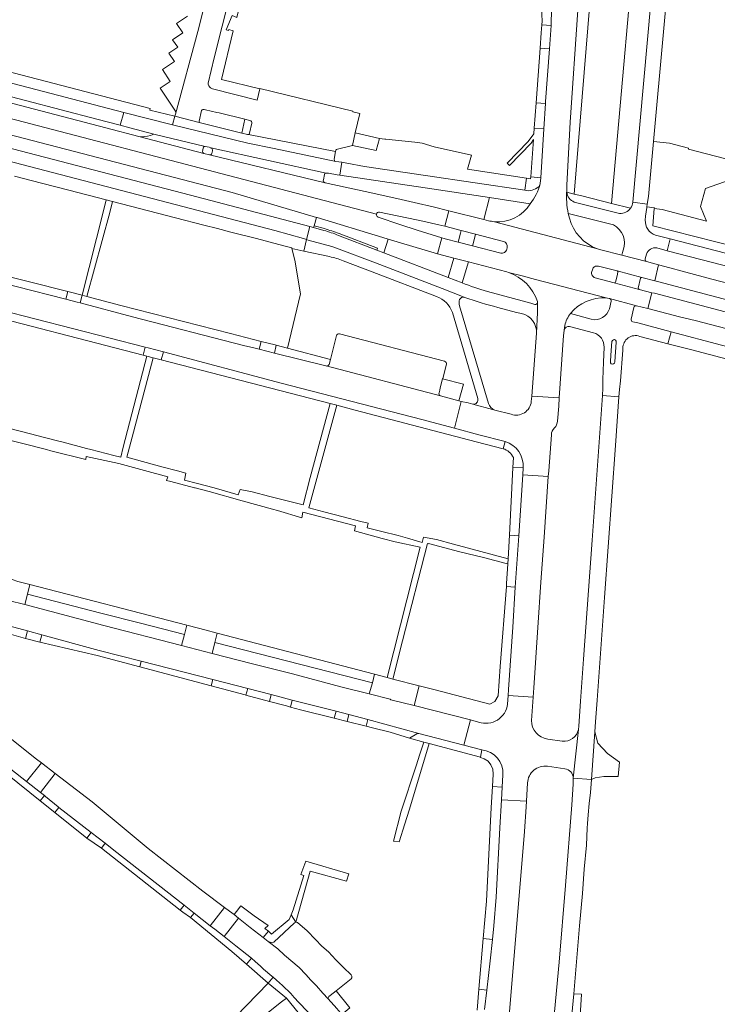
# Model space of a CAD drawing. Header units: metres. Extents: x 151213 to 156373, y 469495 to 475754.
# Tile 143 of 230: x 154246 to 154388, y 472663 to 472864. Entities that reach past the tile are written whole.
import ezdxf

# ---------------------------------------------------------------- set-up
doc = ezdxf.new("R2010")
doc.units = ezdxf.units.M
for name, color, linetype, lineweight in [('B-WE-OG-TERREIN_BEGROEID-GV', 252, 'Continuous', 18), ('B-WE-VH-GESLOTENVERHARDING_ASFALT-GV', 252, 'Continuous', 18), ('B-WE-VH-HALFVERHARDING_GRASBETONSTEEN-GV', 252, 'Continuous', 18), ('B-WE-VH-OPENVERHARDING_BETONSTRAATSTEEN-GV', 252, 'Continuous', 18), ('B-WE-VH-OPENVERHARDING_STRAATBAKSTEEN-GV', 252, 'Continuous', 18), ('B-WE-VH-OPENVERHARDING_TEGEL-GV', 252, 'Continuous', 18)]:
    doc.layers.add(name, color=color, linetype=linetype, lineweight=lineweight)

msp = doc.modelspace()

# ---------------------------------------------------------------- linework, layer by layer
at = {"layer": 'B-WE-OG-TERREIN_BEGROEID-GV', "flags": 128}
for points in [[(154357.403, 472828.517), (154358.912, 472828.14), (154364.118, 472891.678), (154368.184, 472894.628), (154369.253, 472899.72), (154367.628, 472900.159)], [(154370.836, 472826.497), (154375.994, 472883.732), (154377.448, 472897.506), (154369.253, 472899.72), (154368.184, 472894.628), (154370.373, 472894.372), (154372.261, 472891.212), (154366.492, 472826.247)], [(154364.456, 472898.571), (154363.878, 472896.772), (154362.373, 472896.888), (154362.211, 472894.793), (154359.924, 472868.998), (154359.657, 472865.525), (154358.116, 472842.779), (154357.666, 472835.099), (154357.415, 472829.93), (154357.389, 472828.834)], [(154341.661, 472827.414), (154340.555, 472822.943), (154341.472, 472822.715)], [(154349.966, 472826.157), (154341.661, 472827.414)], [(154366.492, 472826.247), (154370.381, 472825.276)], [(154366.894, 472821.899), (154357.709, 472824.181), (154357.925, 472823.225)], [(154309.128, 472815.406), (154303.917, 472816.521), (154301.474, 472817.044), (154302.064, 472814.67), (154303.216, 472807.872), (154300.551, 472796.77)], [(154440.346, 472797.496), (154437.289, 472799.035), (154433.944, 472800.561), (154430.6, 472801.881), (154426.379, 472803.513), (154422.681, 472804.804), (154419.522, 472805.766), (154415.745, 472806.939), (154411.35, 472808.069), (154407.438, 472809.046), (154403.528, 472810.038), (154399.649, 472811.023), (154395.725, 472812.019), (154389.171, 472813.665), (154377.834, 472816.61), (154375.726, 472817.172)], [(154363.656, 472816.991), (154364.311, 472816.783), (154368.603, 472815.695)], [(154368.603, 472815.695), (154368.769, 472816.281), (154368.884, 472816.734)], [(154373.622, 472815.892), (154373.351, 472814.928)], [(154330.921, 472807.281), (154317.8, 472812.305), (154311.904, 472814.586)], [(154345.572, 472812.18), (154345.211, 472812.294), (154337.372, 472814.363), (154336.121, 472810.069)], [(154373.64, 472814.4), (154373.646, 472814.399), (154376.071, 472813.729), (154379.364, 472812.885), (154379.842, 472812.751), (154386.93, 472810.84), (154392.16, 472809.498), (154432.668, 472795.084), (154438.015, 472792.366), (154442.372, 472789.812), (154446.041, 472787.384), (154449.494, 472784.795), (154452.194, 472782.435), (154473.318, 472760.783), (154477.243, 472756.721), (154478.544, 472755.563)], [(154336.675, 472807.114), (154336.512, 472807.177)], [(154341.238, 472808.297), (154350.113, 472805.931), (154350.918, 472805.668)], [(154335.596, 472805.435), (154341.488, 472785.555)], [(154348.168, 472803.847), (154347.193, 472804.076), (154343.358, 472805.095)], [(154351.432, 472806.014), (154351.439, 472806.128), (154351.408, 472806.257)], [(154366.116, 472806.871), (154366.084, 472806.88), (154365.669, 472806.973), (154365.406, 472806.996)], [(154366.071, 472804.825), (154366.42, 472806.34)], [(154371.036, 472805.072), (154370.499, 472802.708)], [(154416.138, 472793.736), (154410.331, 472795.429), (154383.498, 472802.407), (154380.337, 472803.172), (154373.926, 472804.843), (154371.572, 472805.41), (154371.56, 472805.413)], [(154339.287, 472786.576), (154334.116, 472804.02)], [(154358.13, 472803.819), (154362.367, 472802.657)], [(154370.826, 472802.176), (154371.884, 472801.94), (154378.611, 472800.125), (154388.864, 472797.379), (154413.64, 472790.954), (154420.788, 472788.853), (154425.87, 472786.967)], [(154300.551, 472796.77), (154309.293, 472794.506), (154310.54, 472799.338)], [(154311.143, 472799.722), (154332.547, 472794.129)], [(154350.18, 472785.924), (154350.278, 472787.06), (154351.248, 472799.819)], [(154332.906, 472793.522), (154332.154, 472790.654), (154332.131, 472790.565), (154336.357, 472789.452), (154335.434, 472786.084), (154335.934, 472785.948), (154337.353, 472785.642), (154338.304, 472785.405)], [(154342.752, 472784.218), (154346.103, 472783.346)]]:
    msp.add_lwpolyline(points, dxfattribs=at)
for points in [[(154199.165, 472859.803), (154198.475, 472859.983), (154195.847, 472860.697), (154195.598, 472859.797), (154203.174, 472857.375), (154216.369, 472853.934), (154243.118, 472846.95), (154263.617, 472841.603), (154270.336, 472839.832), (154271.174, 472839.799), (154271.565, 472839.84), (154272.078, 472839.897), (154272.662, 472840.029), (154273.048, 472840.169), (154273.34, 472840.317), (154268.499, 472841.603), (154266.519, 472842.128), (154261.739, 472843.395), (154239.949, 472849.05), (154228.336, 472852.033), (154212.897, 472856.216)], [(154193.852, 472851.329), (154193.843, 472850.271), (154194.986, 472850.013), (154209.968, 472846.335), (154210.144, 472846.292), (154214.811, 472845.063), (154280.847, 472827.883), (154305.116, 472821.508), (154305.876, 472821.317), (154305.977, 472821.684), (154306.475, 472823.387), (154289.3, 472828.473), (154214.658, 472847.849), (154205.707, 472849.948), (154202.239, 472850.639)], [(154375.21, 472825.182), (154376.831, 472824.965), (154385.826, 472822.605), (154384.617, 472825.605), (154385.634, 472829.296), (154395.699, 472832.781), (154393.222, 472833.445), (154393.45, 472834.318), (154382.152, 472837.27), (154382.184, 472837.446), (154378.309, 472838.511), (154375.018, 472838.812), (154373.995, 472827.617), (154373.785, 472826.092), (154373.709, 472825.536), (154375.223, 472825.328)], [(154334.425, 472815.104), (154331.085, 472816.003), (154321.072, 472818.986), (154320.194, 472816.182), (154333.285, 472811.159)]]:
    msp.add_lwpolyline(points, close=True, dxfattribs=at)
at = {"layer": 'B-WE-OG-TERREIN_BEGROEID-GV'}
for points in [[(154357.389, 472828.834, 0.0316235), (154357.403, 472828.517)], [(154342.665, 472822.514, 0.2834201), (154349.966, 472826.157)], [(154370.381, 472825.276, 0.130154), (154370.836, 472826.497)], [(154357.925, 472823.225, 0.2462986), (154363.656, 472816.991)], [(154341.472, 472822.715, 0.0392703), (154342.665, 472822.514)], [(154368.884, 472816.734, 0.3702056), (154366.894, 472821.899)], [(154375.726, 472817.172, 0.3935939), (154373.622, 472815.892)], [(154311.904, 472814.586, 0.0461281), (154309.128, 472815.406)], [(154373.351, 472814.928, 0.4297264), (154373.64, 472814.4)], [(154351.408, 472806.257, 0.2373503), (154345.572, 472812.18)], [(154336.121, 472810.069, 0.0238875), (154341.238, 472808.297)], [(154334.116, 472804.02, 0.2376089), (154330.921, 472807.281)], [(154336.512, 472807.177, 0.2654356), (154335.577, 472806.715)], [(154343.358, 472805.095, -0.025917), (154336.675, 472807.114)], [(154365.406, 472806.996, 0.2463814), (154358.13, 472803.819)], [(154335.577, 472806.715, 0.1757889), (154335.596, 472805.435)], [(154350.918, 472805.668, 0.4440499), (154351.432, 472806.014)], [(154366.42, 472806.34, 0.3961091), (154366.116, 472806.871)], [(154371.56, 472805.413, 0.4378743), (154371.036, 472805.072)], [(154351.248, 472799.819, 0.3624166), (154348.168, 472803.847)], [(154362.367, 472802.657, 0.4005768), (154366.071, 472804.825)], [(154370.499, 472802.708, 0.4342216), (154370.826, 472802.176)], [(154310.54, 472799.338, -0.3756044), (154311.143, 472799.722)], [(154332.547, 472794.129, -0.3998113), (154332.906, 472793.522)], [(154338.304, 472785.405, 0.5608399), (154339.287, 472786.576)], [(154341.488, 472785.555, 0.248738), (154342.752, 472784.218)], [(154346.103, 472783.346, 0.4818496), (154350.18, 472785.924)]]:
    msp.add_lwpolyline(points, format="xyb", dxfattribs=at)
at = {"layer": 'B-WE-VH-GESLOTENVERHARDING_ASFALT-GV', "flags": 128}
for points in [[(154319.29, 472824.445), (154326.832, 472822.868), (154327.472, 472822.738), (154331.381, 472821.885), (154332.605, 472821.592), (154333.419, 472824.738), (154330.229, 472825.509), (154328.714, 472825.856), (154328.114, 472825.993), (154322.818, 472827.215), (154316.399, 472828.629), (154308.262, 472830.429), (154284.685, 472836.094), (154283.542, 472836.415), (154270.336, 472839.832), (154263.617, 472841.603), (154243.118, 472846.95), (154216.369, 472853.934), (154203.174, 472857.375), (154195.598, 472859.797), (154192.836, 472860.68), (154188.798, 472861.895), (154186.082, 472862.649)], [(154318.675, 472824.066), (154215.339, 472851.026), (154209.448, 472852.421), (154194.092, 472856.158)], [(154194.092, 472856.158), (154209.448, 472852.421), (154215.339, 472851.026), (154318.675, 472824.066)], [(154193.852, 472851.329), (154202.239, 472850.639), (154205.707, 472849.948), (154214.658, 472847.849), (154289.3, 472828.473), (154306.475, 472823.387), (154306.622, 472823.343), (154319.971, 472819.314), (154321.072, 472818.986), (154331.085, 472816.003), (154331.99, 472819.208), (154326.946, 472820.805), (154323.453, 472821.921), (154318.992, 472823.446)], [(154341.472, 472822.715), (154340.555, 472822.943), (154333.419, 472824.738), (154332.605, 472821.592), (154335.918, 472820.69), (154338.813, 472819.944), (154344.515, 472818.494)], [(154363.838, 472813.462), (154367.649, 472812.491), (154367.661, 472812.488), (154372.654, 472811.195), (154375.29, 472810.512), (154376.071, 472813.729), (154373.646, 472814.399), (154373.64, 472814.4), (154368.603, 472815.695), (154364.311, 472816.783), (154363.656, 472816.991), (154342.665, 472822.514)], [(154343.954, 472816.134), (154338.236, 472817.579), (154335.294, 472818.331), (154332.685, 472819.003), (154331.99, 472819.208), (154331.085, 472816.003)], [(154345.241, 472817.288), (154345.17, 472816.886)], [(154389.719, 472816.125), (154378.459, 472819.005), (154377.834, 472816.61), (154389.171, 472813.665)], [(154331.085, 472816.003), (154334.425, 472815.104), (154337.372, 472814.363), (154345.211, 472812.294), (154345.572, 472812.18), (154348.318, 472811.496), (154351.027, 472810.785), (154365.406, 472806.996), (154365.669, 472806.973), (154366.084, 472806.88), (154366.116, 472806.871), (154371.56, 472805.413), (154371.572, 472805.41), (154373.926, 472804.843), (154374.709, 472808.067), (154372.115, 472808.736), (154372.105, 472808.739), (154367.072, 472810.077), (154363.18, 472811.112)], [(154478.544, 472755.563), (154477.243, 472756.721), (154473.318, 472760.783), (154452.194, 472782.435), (154449.494, 472784.795), (154446.041, 472787.384), (154442.372, 472789.812), (154438.015, 472792.366), (154432.668, 472795.084), (154392.16, 472809.498), (154386.93, 472810.84), (154379.842, 472812.751), (154379.364, 472812.885), (154376.071, 472813.729), (154375.29, 472810.512), (154375.836, 472810.375)], [(154362.484, 472812.362), (154362.601, 472812.744)], [(154375.836, 472810.375), (154391.518, 472806.239)], [(154390.944, 472803.876), (154375.236, 472807.951), (154374.709, 472808.067), (154373.926, 472804.843)], [(154373.926, 472804.843), (154380.337, 472803.172), (154383.498, 472802.407), (154410.331, 472795.429), (154416.138, 472793.736)], [(154425.87, 472786.967), (154420.788, 472788.853), (154413.64, 472790.954), (154388.864, 472797.379), (154378.611, 472800.125), (154377.935, 472797.665)], [(154377.935, 472797.665), (154382.815, 472796.458), (154411.09, 472788.985), (154417.823, 472787.065), (154423.114, 472785.178)]]:
    msp.add_lwpolyline(points, dxfattribs=at)
for points in [[(154310.423, 472834.769), (154297.848, 472837.372), (154292.522, 472838.506), (154277.185, 472842.205), (154267.237, 472844.718), (154266.519, 472842.128), (154268.499, 472841.603), (154273.34, 472840.317), (154283.797, 472837.816), (154284.648, 472837.664), (154284.944, 472837.557), (154308.467, 472832.401), (154308.894, 472832.385), (154310.653, 472832.058), (154311.205, 472831.964), (154311.599, 472834.591)], [(154283.797, 472837.816), (154273.34, 472840.317), (154273.048, 472840.169), (154272.662, 472840.029), (154272.078, 472839.897), (154271.565, 472839.84), (154271.174, 472839.799), (154270.336, 472839.832), (154283.542, 472836.415), (154283.423, 472836.497), (154283.361, 472836.599), (154283.324, 472836.686), (154283.308, 472836.784), (154283.386, 472837.45), (154283.481, 472837.66), (154283.554, 472837.742), (154283.645, 472837.799)], [(154307.892, 472830.996), (154308.097, 472832.138), (154308.179, 472832.295), (154308.229, 472832.336), (154308.467, 472832.401), (154284.944, 472837.557), (154285.055, 472837.491), (154285.178, 472837.388), (154285.272, 472837.282), (154285.318, 472837.097), (154285.309, 472836.953), (154285.198, 472836.41), (154285.104, 472836.279), (154285.05, 472836.209), (154284.985, 472836.143), (154284.878, 472836.106), (154284.685, 472836.094), (154308.262, 472830.429), (154308.007, 472830.519), (154307.925, 472830.643), (154307.859, 472830.823)]]:
    msp.add_lwpolyline(points, close=True, dxfattribs=at)
at = {"layer": 'B-WE-VH-GESLOTENVERHARDING_ASFALT-GV'}
for points in [[(154318.992, 472823.446, -0.3827973), (154318.675, 472824.066)], [(154318.675, 472824.066, -0.4045522), (154319.29, 472824.445)], [(154342.665, 472822.514, -0.0392703), (154341.472, 472822.715)], [(154344.515, 472818.494, -0.4142293), (154345.241, 472817.288)], [(154345.17, 472816.886, -0.4409831), (154343.954, 472816.134)], [(154362.601, 472812.744, -0.427025), (154363.838, 472813.462)], [(154363.18, 472811.112, -0.425526), (154362.484, 472812.362)]]:
    msp.add_lwpolyline(points, format="xyb", dxfattribs=at)
at = {"layer": 'B-WE-VH-HALFVERHARDING_GRASBETONSTEEN-GV', "flags": 128}
msp.add_lwpolyline([(154358.817, 472665.462), (154358.415, 472661.182), (154360.107, 472661.021), (154360.399, 472665.437)], close=True, dxfattribs=at)
at = {"layer": 'B-WE-VH-OPENVERHARDING_BETONSTRAATSTEEN-GV', "flags": 128}
for points in [[(154377.735, 472900.226), (154377.448, 472897.506), (154375.994, 472883.732), (154370.836, 472826.497)], [(154370.836, 472826.497), (154373.785, 472826.092), (154373.995, 472827.617), (154375.018, 472838.812), (154379.099, 472883.472), (154379.811, 472889.997), (154380.547, 472896.743), (154380.739, 472898.5), (154380.849, 472899.739)], [(154280.242, 472864.32), (154278.004, 472862.824), (154279.282, 472860.912), (154277.199, 472859.52), (154278.223, 472857.987), (154276.436, 472856.792), (154277.582, 472855.078), (154275.122, 472853.434), (154276.717, 472851.047), (154274.649, 472849.664), (154277.78, 472844.979), (154277.846, 472844.634), (154277.797, 472844.363), (154282.357, 472861.169), (154286.713, 472878.594)], [(154286.713, 472878.594), (154282.357, 472861.169), (154277.797, 472844.363), (154277.633, 472843.952), (154282.617, 472842.71), (154282.568, 472842.842), (154282.568, 472842.969), (154283.049, 472845.098), (154283.115, 472845.213), (154283.197, 472845.254), (154283.345, 472845.304), (154283.591, 472845.312), (154283.854, 472845.287), (154286.164, 472844.687), (154286.649, 472844.654), (154291.918, 472843.389), (154292.92, 472843.101), (154293.142, 472842.994), (154293.233, 472842.887), (154293.307, 472842.747), (154293.331, 472842.558), (154292.863, 472840.545), (154292.781, 472840.331), (154292.633, 472840.232), (154310.304, 472836.819), (154310.403, 472837.058), (154310.534, 472837.206), (154310.723, 472837.271), (154313.764, 472837.978), (154314.348, 472840.606), (154315.304, 472844.502), (154313.854, 472844.857), (154313.894, 472845.009), (154294.946, 472849.627), (154294.944, 472849.627), (154294.924, 472849.541), (154294.927, 472849.54), (154294.408, 472847.215), (154285.293, 472849.549), (154284.931, 472849.73), (154284.734, 472849.894), (154284.594, 472850.116), (154284.446, 472850.453), (154284.422, 472850.658), (154285.638, 472855.869), (154290.52, 472875.234)], [(154348.833, 472828.892), (154328.659, 472831.909), (154316.239, 472833.768), (154312.62, 472834.437), (154311.599, 472834.591), (154311.205, 472831.964), (154328.603, 472829.37), (154341.661, 472827.414)], [(154350.031, 472831.26), (154349.211, 472831.373), (154348.833, 472828.892)], [(154351.986, 472830.21), (154352.007, 472830.298), (154352.145, 472831.467), (154350.061, 472831.613), (154350.038, 472831.301)], [(154341.661, 472827.414), (154349.966, 472826.157)], [(154368.132, 472824.212), (154358.896, 472826.507)], [(154373.371, 472822.858), (154373.446, 472823.624), (154373.688, 472825.385), (154373.709, 472825.536), (154373.785, 472826.092), (154370.836, 472826.497)], [(154318.992, 472823.446), (154323.453, 472821.921)], [(154323.453, 472821.921), (154326.946, 472820.805), (154331.99, 472819.208), (154332.685, 472819.003), (154335.294, 472818.331), (154335.77, 472820.147), (154335.918, 472820.69), (154332.605, 472821.592), (154331.381, 472821.885), (154327.472, 472822.738), (154326.832, 472822.868), (154319.29, 472824.445)], [(154357.709, 472824.181), (154366.894, 472821.899)], [(154307.963, 472820.756), (154305.876, 472821.317), (154305.116, 472821.508), (154304.429, 472818.913), (154304.803, 472818.79), (154309.622, 472817.446), (154310.572, 472817.14), (154318.47, 472814.118), (154332.015, 472808.932), (154336.512, 472807.177)], [(154336.121, 472810.069), (154333.285, 472811.159), (154320.194, 472816.182), (154318.734, 472816.746), (154310.958, 472819.732)], [(154344.515, 472818.494), (154338.813, 472819.944), (154338.354, 472818.033), (154338.236, 472817.579)], [(154375.726, 472817.172), (154377.834, 472816.61), (154378.459, 472819.005), (154375.433, 472819.803)], [(154338.236, 472817.579), (154343.954, 472816.134)], [(154345.17, 472816.886), (154345.241, 472817.288)], [(154368.884, 472816.734), (154368.769, 472816.281), (154368.603, 472815.695), (154373.64, 472814.4)], [(154373.351, 472814.928), (154373.622, 472815.892)], [(154367.661, 472812.488), (154367.649, 472812.491), (154363.838, 472813.462)], [(154362.601, 472812.744), (154362.484, 472812.362)], [(154363.18, 472811.112), (154367.072, 472810.077)], [(154367.313, 472810.204), (154367.64, 472811.494), (154367.815, 472812.217)], [(154367.815, 472812.217), (154367.64, 472811.494), (154367.313, 472810.204)], [(154372.654, 472811.195), (154367.661, 472812.488)], [(154372.416, 472811.05), (154371.942, 472809.014)], [(154371.942, 472809.014), (154372.416, 472811.05)], [(154391.518, 472806.239), (154375.836, 472810.375), (154375.29, 472810.512), (154372.654, 472811.195)], [(154367.072, 472810.077), (154372.105, 472808.739)], [(154336.512, 472807.177), (154336.675, 472807.114)], [(154350.918, 472805.668), (154350.113, 472805.931), (154341.238, 472808.297)], [(154372.105, 472808.739), (154372.115, 472808.736), (154374.709, 472808.067), (154375.236, 472807.951), (154390.944, 472803.876)], [(154343.358, 472805.095), (154347.193, 472804.076), (154348.168, 472803.847)], [(154351.248, 472799.819), (154351.459, 472804.072), (154351.432, 472806.014)], [(154366.42, 472806.34), (154366.071, 472804.825)], [(154371.56, 472805.413), (154366.116, 472806.871)], [(154370.499, 472802.708), (154371.036, 472805.072)], [(154362.367, 472802.657), (154358.13, 472803.819)], [(154357.019, 472801.41), (154356.855, 472800.448)], [(154357.97, 472801.23), (154362.831, 472799.915)], [(154372.253, 472799.195), (154377.935, 472797.665), (154378.611, 472800.125), (154371.884, 472801.94), (154370.826, 472802.176)], [(154310.54, 472799.338), (154309.293, 472794.506), (154309.032, 472793.495)], [(154332.547, 472794.129), (154311.143, 472799.722)], [(154366.6, 472798.153), (154366.375, 472795.343), (154366.3, 472794.077)], [(154366.3, 472794.077), (154366.375, 472795.343), (154366.6, 472798.153)], [(154367.155, 472794.011), (154367.45, 472797.986)], [(154367.45, 472797.986), (154367.155, 472794.011)], [(154364.99, 472796.97), (154364.873, 472793.955), (154364.758, 472790.45), (154364.729, 472788.66), (154364.637, 472787.162), (154368.019, 472786.919), (154368.126, 472788.374), (154368.334, 472790.138), (154368.797, 472796.387), (154368.825, 472796.758)], [(154308.411, 472793.167), (154331.731, 472787.088)], [(154331.4, 472787.694), (154331.538, 472788.266), (154331.649, 472788.728), (154332.131, 472790.565), (154332.154, 472790.654), (154332.906, 472793.522)], [(154344.841, 472777.819), (154344.434, 472776.343)], [(154346.539, 472774.539), (154346.436, 472772.547), (154348.529, 472772.465)], [(154327.309, 472718.411), (154316.94, 472721.283), (154316.601, 472719.914), (154317.861, 472719.598), (154321.456, 472718.698), (154325.377, 472717.478)], [(154325.377, 472717.478), (154326.884, 472718.371)], [(154340.096, 472715.093), (154339.822, 472713.634), (154339.821, 472713.532), (154340.62, 472713.291), (154341.412, 472712.772), (154341.965, 472712.057), (154342.32, 472711.198), (154342.403, 472710.137), (154342.266, 472707.633)], [(154342.266, 472707.633), (154344.254, 472707.481), (154344.414, 472710.039)]]:
    msp.add_lwpolyline(points, dxfattribs=at)
for points in [[(154352.19, 472860.91), (154351.964, 472857.807), (154353.879, 472857.668), (154354.222, 472862.407), (154352.319, 472862.545)], [(154213.51, 472858.728), (154212.897, 472856.216), (154228.336, 472852.033), (154239.949, 472849.05), (154261.739, 472843.395), (154266.519, 472842.128), (154267.237, 472844.718)], [(154209.287, 472843.848), (154297.98, 472820.717), (154303.835, 472819.085), (154304.429, 472818.913), (154305.116, 472821.508), (154280.847, 472827.883), (154214.811, 472845.063), (154210.144, 472846.292), (154209.968, 472846.335)], [(154352.728, 472841.383), (154353.078, 472846.569), (154351.157, 472846.698), (154350.78, 472841.514)], [(154297.848, 472837.372), (154310.423, 472834.769), (154310.214, 472834.834), (154310.103, 472834.986), (154310.082, 472835.225), (154310.304, 472836.819), (154292.633, 472840.232), (154292.444, 472840.224), (154291.293, 472840.52), (154282.852, 472842.62), (154282.679, 472842.657), (154282.617, 472842.71), (154277.633, 472843.952), (154277.185, 472842.205), (154292.522, 472838.506)], [(154293.233, 472842.887), (154293.142, 472842.994), (154292.92, 472843.101), (154291.918, 472843.389), (154291.293, 472840.52), (154292.444, 472840.224), (154292.633, 472840.232), (154292.781, 472840.331), (154292.863, 472840.545), (154293.331, 472842.558), (154293.307, 472842.747)], [(154313.764, 472837.978), (154318.63, 472836.967), (154319.296, 472839.458), (154314.348, 472840.606)], [(154285.05, 472836.209), (154285.104, 472836.279), (154285.198, 472836.41), (154285.309, 472836.953), (154285.318, 472837.097), (154285.272, 472837.282), (154285.178, 472837.388), (154285.055, 472837.491), (154284.944, 472837.557), (154284.648, 472837.664), (154283.797, 472837.816), (154283.645, 472837.799), (154283.554, 472837.742), (154283.481, 472837.66), (154283.386, 472837.45), (154283.308, 472836.784), (154283.324, 472836.686), (154283.361, 472836.599), (154283.423, 472836.497), (154283.542, 472836.415), (154284.685, 472836.094), (154284.878, 472836.106), (154284.985, 472836.143)], [(154258.79, 472807.542), (154255.845, 472808.29), (154255.456, 472806.771), (154257.8, 472806.17), (154258.384, 472806.015)], [(154294.836, 472796.583), (154297.915, 472795.808), (154298.26, 472797.391), (154298.08, 472797.44), (154295.244, 472798.169)], [(154271.98, 472795.15), (154273.212, 472794.832), (154274.887, 472794.399), (154275.314, 472796.015), (154272.23, 472796.83), (154271.619, 472796.987), (154271.199, 472795.353)], [(154346.927, 472748.181), (154347.623, 472758.614), (154345.719, 472758.74), (154345.472, 472753.953), (154345.418, 472752.909), (154345.167, 472748.915), (154345.121, 472748.313)], [(154247.671, 472746.793), (154248.162, 472748.729), (154245.679, 472749.369), (154244.57, 472749.77), (154240.449, 472750.831), (154239.893, 472748.702), (154239.354, 472746.638), (154240.358, 472746.355), (154240.43, 472746.3), (154247.13, 472744.66)], [(154247.671, 472746.793), (154247.13, 472744.66), (154263.19, 472740.42), (154279.03, 472736.305), (154279.613, 472738.57), (154270.67, 472740.87), (154262.62, 472742.89)], [(154247.275, 472737.762), (154247.654, 472739.316), (154243.891, 472740.341), (154228.901, 472744.096), (154229.977, 472742.3), (154243.453, 472738.802)], [(154247.654, 472739.316), (154247.275, 472737.762), (154250.173, 472736.984), (154250.549, 472738.527)], [(154279.613, 472738.57), (154279.03, 472736.305), (154285.228, 472734.705), (154285.793, 472736.903), (154286.292, 472738.845), (154283.74, 472739.51), (154282.48, 472739.88), (154280.106, 472740.492)], [(154270.533, 472731.995), (154270.817, 472733.137), (154262.251, 472735.339), (154250.549, 472738.527), (154250.173, 472736.984), (154261.861, 472734.311)], [(154285.793, 472736.903), (154285.228, 472734.705), (154293.43, 472732.58), (154301.58, 472730.55), (154311.39, 472727.92), (154317.217, 472726.479), (154317.846, 472728.748)], [(154285.027, 472728.125), (154285.346, 472729.403), (154270.817, 472733.137), (154270.533, 472731.995)], [(154285.346, 472729.403), (154285.027, 472728.125), (154291.968, 472726.272), (154291.985, 472726.267), (154292.114, 472726.233), (154292.471, 472727.571)], [(154318.256, 472730.523), (154317.846, 472728.748), (154317.217, 472726.479), (154321.449, 472725.432), (154321.59, 472725.3), (154326.346, 472724.09), (154327.385, 472728.133), (154321.99, 472729.5), (154320.84, 472729.85)], [(154296.89, 472724.957), (154297.259, 472726.341), (154292.471, 472727.571), (154292.114, 472726.233)], [(154301.548, 472725.238), (154297.259, 472726.341), (154296.89, 472724.957), (154300.386, 472724.023), (154301.167, 472723.815)], [(154310.083, 472721.547), (154310.459, 472722.948), (154301.548, 472725.238), (154301.167, 472723.815), (154303.219, 472723.267)], [(154312.721, 472720.886), (154313.065, 472722.278), (154310.459, 472722.948), (154310.083, 472721.547)], [(154313.065, 472722.278), (154312.721, 472720.886), (154316.601, 472719.914), (154316.94, 472721.283)], [(154254.04, 472703.394), (154253.89, 472703.51), (154251.3, 472705.64), (154251.094, 472705.802), (154250.262, 472704.746), (154253.238, 472702.36)], [(154259.71, 472697.17), (154262.69, 472695.12), (154263.451, 472696.102), (154260.596, 472698.314)], [(154279.29, 472682.06), (154280.83, 472680.98), (154281.566, 472681.918), (154279.523, 472683.52), (154278.726, 472682.504)], [(154289.687, 472681.627), (154289.698, 472681.618), (154290.633, 472680.866), (154293.002, 472678.96), (154295.652, 472676.909), (154296.694, 472678.255), (154295.986, 472678.764), (154296.646, 472679.372), (154293.82, 472681.33), (154291.082, 472683.414), (154290.181, 472682.26)], [(154304.554, 472678.265), (154302.6, 472679.96), (154302.24, 472680.04), (154301.98, 472679.89), (154297.82, 472675.96), (154297.47, 472675.85), (154296.66, 472676.129), (154298.6, 472674.61), (154299.99, 472673.36), (154302.92, 472670.83), (154304.3, 472669.45), (154305.3, 472668.28), (154306.47, 472667.09), (154307.79, 472665.65), (154308.83, 472664.482), (154308.83, 472664.65), (154308.96, 472664.96), (154309.26, 472665.17), (154310.458, 472666.112), (154313.52, 472668.52), (154313.64, 472668.74), (154313.67, 472668.96), (154313.628, 472669.087), (154313.55, 472669.32), (154313.376, 472669.487), (154312.08, 472670.73), (154310.43, 472672.42), (154308.9, 472674.03), (154307.58, 472675.21), (154306.26, 472676.56)], [(154342.262, 472676.523), (154340.418, 472676.719), (154339.536, 472666.414), (154341.13, 472666.235), (154341.8, 472672.19)], [(154293.221, 472672.71), (154292.248, 472671.496), (154296.62, 472667.67), (154297.66, 472668.876), (154297.4, 472669.1), (154295.69, 472670.51), (154295.06, 472671.12), (154294.02, 472672.07)]]:
    msp.add_lwpolyline(points, close=True, dxfattribs=at)
at = {"layer": 'B-WE-VH-OPENVERHARDING_BETONSTRAATSTEEN-GV'}
for points in [[(154350.038, 472831.301, -0.0277564), (154350.031, 472831.26)], [(154348.833, 472828.892, 0.2309966), (154351.699, 472829.61)], [(154351.699, 472829.61, -0.2309966), (154348.833, 472828.892)], [(154349.966, 472826.157, 0.1091248), (154351.986, 472830.21)], [(154351.699, 472829.61, 0.088754), (154351.986, 472830.21)], [(154351.986, 472830.21, -0.088754), (154351.699, 472829.61)], [(154357.389, 472828.834, 0.0670468), (154357.709, 472824.181)], [(154357.403, 472828.517, -0.0316235), (154357.389, 472828.834)], [(154358.896, 472826.507, -0.2731844), (154357.403, 472828.517)], [(154370.381, 472825.276, -0.2615901), (154368.132, 472824.212)], [(154370.836, 472826.497, -0.130154), (154370.381, 472825.276)], [(154318.675, 472824.066, 0.3827973), (154318.992, 472823.446)], [(154319.29, 472824.445, 0.4045522), (154318.675, 472824.066)], [(154366.894, 472821.899, -0.3702056), (154368.884, 472816.734)], [(154375.433, 472819.803, -0.3347145), (154373.371, 472822.858)], [(154310.958, 472819.732, 0.0234813), (154307.963, 472820.756)], [(154345.241, 472817.288, 0.4142293), (154344.515, 472818.494)], [(154373.622, 472815.892, -0.3935939), (154375.726, 472817.172)], [(154343.954, 472816.134, 0.4409831), (154345.17, 472816.886)], [(154363.838, 472813.462, 0.427025), (154362.601, 472812.744)], [(154373.64, 472814.4, -0.4297264), (154373.351, 472814.928)], [(154362.484, 472812.362, 0.425526), (154363.18, 472811.112)], [(154367.815, 472812.217, 0.4066826), (154367.661, 472812.488)], [(154367.661, 472812.488, -0.4066826), (154367.815, 472812.217)], [(154372.654, 472811.195, 0.2799846), (154372.416, 472811.05)], [(154372.416, 472811.05, -0.2799846), (154372.654, 472811.195)], [(154341.238, 472808.297, -0.0238875), (154336.121, 472810.069)], [(154367.072, 472810.077, 0.3431361), (154367.313, 472810.204)], [(154367.313, 472810.204, -0.3431361), (154367.072, 472810.077)], [(154336.675, 472807.114, 0.025917), (154343.358, 472805.095)], [(154371.942, 472809.014, 0.3969904), (154372.105, 472808.739)], [(154372.105, 472808.739, -0.3969904), (154371.942, 472809.014)], [(154351.432, 472806.014, -0.4440499), (154350.918, 472805.668)], [(154366.116, 472806.871, -0.3961091), (154366.42, 472806.34)], [(154371.036, 472805.072, -0.4378743), (154371.56, 472805.413)], [(154348.168, 472803.847, -0.3624166), (154351.248, 472799.819)], [(154358.13, 472803.819, 0.1141826), (154357.019, 472801.41)], [(154366.071, 472804.825, -0.4005768), (154362.367, 472802.657)], [(154356.855, 472800.448, -0.3980388), (154357.97, 472801.23)], [(154370.826, 472802.176, -0.4342216), (154370.499, 472802.708)], [(154311.143, 472799.722, 0.3756044), (154310.54, 472799.338)], [(154362.831, 472799.915, -0.3557505), (154364.99, 472796.97)], [(154368.825, 472796.758, -0.5266573), (154372.253, 472799.195)], [(154367.45, 472797.986, 1.0928254), (154366.6, 472798.153)], [(154366.6, 472798.153, -1.0928254), (154367.45, 472797.986)], [(154309.032, 472793.495, -0.3738984), (154308.411, 472793.167)], [(154332.906, 472793.522, 0.3998113), (154332.547, 472794.129)], [(154366.3, 472794.077, 1.2280655), (154367.155, 472794.011)], [(154367.155, 472794.011, -1.2280655), (154366.3, 472794.077)], [(154331.731, 472787.088, -0.4238324), (154331.4, 472787.694)], [(154348.529, 472772.465, 0.3512264), (154344.841, 472777.819)], [(154344.434, 472776.343, -0.2146406), (154346.539, 472774.539)], [(154326.884, 472718.371, -0.160132), (154327.309, 472718.411)], [(154344.414, 472710.039, 0.4024736), (154340.096, 472715.093)]]:
    msp.add_lwpolyline(points, format="xyb", dxfattribs=at)
at = {"layer": 'B-WE-VH-OPENVERHARDING_STRAATBAKSTEEN-GV', "flags": 128}
for points in [[(154357.389, 472828.834), (154357.415, 472829.93), (154357.666, 472835.099), (154358.116, 472842.779), (154359.657, 472865.525), (154359.924, 472868.998), (154362.211, 472894.793), (154362.373, 472896.888), (154362.493, 472898.436), (154362.642, 472899.889), (154363.418, 472907.303), (154358.092, 472907.832), (154357.658, 472903.767), (154355.127, 472876.843), (154354.816, 472872.849), (154354.319, 472865.889), (154354.222, 472862.407), (154353.879, 472857.668), (154353.103, 472846.946), (154353.078, 472846.569), (154352.728, 472841.383), (154352.145, 472831.467), (154352.007, 472830.298), (154351.986, 472830.21)], [(154357.925, 472823.225), (154357.709, 472824.181)], [(154342.665, 472822.514), (154363.656, 472816.991)], [(154365.406, 472806.996), (154351.027, 472810.785), (154348.318, 472811.496), (154345.572, 472812.18)], [(154241.99, 472804.6), (154271.619, 472796.987), (154272.23, 472796.83), (154275.314, 472796.015), (154299.26, 472789.69), (154327.924, 472782.265), (154334.573, 472780.495), (154335.934, 472785.948), (154335.434, 472786.084), (154331.731, 472787.088), (154308.411, 472793.167), (154308.39, 472793.172), (154297.915, 472795.808), (154294.836, 472796.583), (154293.711, 472796.866), (154291.649, 472797.369), (154269.05, 472803.18), (154258.384, 472806.015), (154257.8, 472806.17), (154255.456, 472806.771), (154245.39, 472809.35)], [(154351.432, 472806.014), (154351.459, 472804.072), (154351.248, 472799.819), (154350.278, 472787.06), (154355.841, 472786.681), (154356.711, 472799.362), (154356.844, 472800.383)], [(154351.408, 472806.257), (154351.439, 472806.128), (154351.432, 472806.014)], [(154356.855, 472800.448), (154357.019, 472801.41)], [(154355.519, 472781.968), (154355.766, 472784.97), (154355.841, 472786.681), (154350.278, 472787.06), (154350.18, 472785.924)], [(154346.103, 472783.346), (154342.752, 472784.218), (154342.304, 472784.335), (154338.304, 472785.405), (154337.353, 472785.642), (154335.934, 472785.948), (154334.573, 472780.495), (154339.475, 472779.191), (154344.841, 472777.819)], [(154348.529, 472772.465), (154348.438, 472771.058), (154353.615, 472770.662), (154353.718, 472771.831), (154354.258, 472779.162)], [(154243.891, 472740.341), (154247.654, 472739.316), (154250.549, 472738.527), (154262.251, 472735.339), (154270.817, 472733.137), (154285.346, 472729.403), (154292.471, 472727.571), (154297.259, 472726.341), (154301.548, 472725.238), (154310.459, 472722.948), (154313.065, 472722.278), (154316.94, 472721.283), (154327.309, 472718.411), (154336.479, 472716.029), (154337.796, 472721.21), (154326.346, 472724.09), (154321.59, 472725.3), (154321.449, 472725.432), (154317.217, 472726.479), (154311.39, 472727.92), (154301.58, 472730.55), (154293.43, 472732.58), (154285.228, 472734.705), (154279.03, 472736.305), (154263.19, 472740.42), (154247.13, 472744.66), (154240.43, 472746.3)], [(154350.223, 472721.1), (154350.556, 472725.815), (154345.443, 472726.132), (154345.349, 472724.424)], [(154339.468, 472720.763), (154337.796, 472721.21), (154336.479, 472716.029)], [(154358.733, 472709.341), (154359.788, 472719.244)], [(154356.483, 472716.855), (154353.516, 472717.303)], [(154336.479, 472716.029), (154340.096, 472715.093)], [(154353.443, 472711.766), (154356.989, 472711.257)], [(154344.414, 472710.039), (154344.254, 472707.481), (154344.105, 472704.907), (154349.226, 472704.645), (154349.401, 472708.374)], [(154358.415, 472661.182), (154358.817, 472665.462), (154359.96, 472679.34), (154360.62, 472685.86), (154360.95, 472690.83), (154361.39, 472695.73), (154361.53, 472699.15), (154361.59, 472700.14), (154361.75, 472701.88), (154361.953, 472704.196), (154362.22, 472706.448), (154362.406, 472709.04), (154358.733, 472709.341), (154358.726, 472708.993), (154358.698, 472708.108), (154358.46, 472703.932), (154357.162, 472687.523), (154355.825, 472671.918), (154354.055, 472653.146)], [(154349.226, 472704.645), (154344.105, 472704.907), (154343.783, 472699.214), (154343.04, 472685.14), (154342.56, 472679.32), (154342.262, 472676.523), (154341.8, 472672.19), (154341.13, 472666.235), (154340.69, 472662.32)], [(154345.16, 472654.52), (154348.787, 472698.479), (154349.146, 472703.529), (154349.226, 472704.645)], [(154310.6, 472662.51), (154308.83, 472664.482), (154307.79, 472665.65), (154306.47, 472667.09), (154305.3, 472668.28), (154304.3, 472669.45), (154302.92, 472670.83), (154299.99, 472673.36), (154298.6, 472674.61), (154296.66, 472676.129), (154295.652, 472676.909), (154293.002, 472678.96), (154290.633, 472680.866), (154287.67, 472677.133), (154290.041, 472675.259), (154293.221, 472672.71), (154294.02, 472672.07), (154295.06, 472671.12), (154295.69, 472670.51), (154297.4, 472669.1), (154297.66, 472668.876), (154298.34, 472668.29), (154299.54, 472667.18), (154301.22, 472665.55), (154301.93, 472664.71), (154302.9, 472663.72), (154304.62, 472661.9)]]:
    msp.add_lwpolyline(points, dxfattribs=at)
at = {"layer": 'B-WE-VH-OPENVERHARDING_STRAATBAKSTEEN-GV'}
for points in [[(154351.986, 472830.21, -0.1091248), (154349.966, 472826.157)], [(154357.709, 472824.181, -0.0670468), (154357.389, 472828.834)], [(154349.966, 472826.157, -0.2834201), (154342.665, 472822.514)], [(154363.656, 472816.991, -0.2462986), (154357.925, 472823.225)], [(154345.572, 472812.18, -0.2373503), (154351.408, 472806.257)], [(154358.13, 472803.819, -0.2463814), (154365.406, 472806.996)], [(154357.019, 472801.41, -0.1141826), (154358.13, 472803.819)], [(154356.844, 472800.383, -0.01749), (154356.855, 472800.448)], [(154350.18, 472785.924, -0.4818496), (154346.103, 472783.346)], [(154354.9, 472780.584, 0.1670918), (154355.519, 472781.968)], [(154354.258, 472779.162, -0.2053891), (154354.9, 472780.584)], [(154344.841, 472777.819, -0.3512264), (154348.529, 472772.465)], [(154345.349, 472724.424, -0.4844002), (154339.468, 472720.763)], [(154353.516, 472717.303, -0.3853294), (154350.223, 472721.1)], [(154359.788, 472719.244, -0.3810729), (154356.483, 472716.855)], [(154340.096, 472715.093, -0.4024736), (154344.414, 472710.039)], [(154349.401, 472708.374, -0.431525), (154353.443, 472711.766)], [(154356.989, 472711.257, -0.3497248), (154358.733, 472709.341)]]:
    msp.add_lwpolyline(points, format="xyb", dxfattribs=at)
at = {"layer": 'B-WE-VH-OPENVERHARDING_STRAATBAKSTEEN-GV', "flags": 128}
for points in [[(154362.406, 472709.04), (154363.107, 472718.794), (154363.25, 472720.782), (154363.565, 472725.203), (154365.051, 472746.064), (154367.319, 472777.021), (154368.019, 472786.919), (154364.637, 472787.162), (154363.892, 472776.756), (154362.54, 472757.779), (154360.802, 472733.547), (154360.2, 472725.016), (154359.859, 472719.932), (154359.788, 472719.244), (154358.733, 472709.341)], [(154345.443, 472726.132), (154350.556, 472725.815), (154350.666, 472727.692), (154351.529, 472740.004), (154352.123, 472749.181), (154352.768, 472758.345), (154353.615, 472770.662), (154348.438, 472771.058), (154347.623, 472758.614), (154346.927, 472748.181), (154346.391, 472740.086), (154345.528, 472727.386)], [(154233.72, 472725.573), (154230.952, 472727.715), (154228.068, 472724.031), (154229.71, 472722.75), (154230.817, 472721.865), (154237.077, 472716.865), (154239.75, 472714.73), (154247.486, 472708.642), (154250.489, 472712.452), (154249.49, 472713.22), (154245.857, 472716.132), (154240.77, 472720.21)], [(154368.118, 472712.621), (154365.654, 472714.385), (154363.702, 472716.479), (154363.107, 472718.794), (154362.406, 472709.04), (154363.205, 472709.434), (154364.926, 472709.7), (154367.831, 472709.65)], [(154251.441, 472711.721), (154250.489, 472712.452), (154247.486, 472708.642), (154248.429, 472707.9), (154249.365, 472707.163), (154250.308, 472706.421), (154253.318, 472710.278), (154252.366, 472711.009)], [(154284.846, 472679.347), (154287.777, 472683.041), (154283.31, 472686.35), (154272.2, 472695.05), (154260.823, 472704.509), (154253.318, 472710.278), (154250.308, 472706.421), (154251.094, 472705.802), (154251.3, 472705.64), (154253.89, 472703.51), (154254.04, 472703.394), (154260.596, 472698.314), (154263.451, 472696.102), (154265.26, 472694.7), (154279.523, 472683.52), (154281.566, 472681.918)], [(154289.687, 472681.627), (154288.742, 472682.327), (154287.777, 472683.041), (154284.846, 472679.347), (154285.79, 472678.607), (154286.726, 472677.873), (154287.67, 472677.133), (154290.633, 472680.866), (154289.698, 472681.618)]]:
    msp.add_lwpolyline(points, close=True, dxfattribs=at)
at = {"layer": 'B-WE-VH-OPENVERHARDING_TEGEL-GV', "flags": 128}
for points in [[(154185.935, 472865.988), (154199.83, 472862.295), (154213.51, 472858.728), (154267.237, 472844.718), (154277.185, 472842.205), (154277.633, 472843.952), (154272.553, 472845.226), (154272.607, 472845.507), (154200.366, 472864.304), (154186.499, 472867.905), (154184.792, 472868.259), (154185.508, 472872.847), (154181.635, 472877.414), (154180.972, 472873.737)], [(154245.017, 472831.791), (154250.511, 472830.371), (154256.099, 472828.926), (154263.704, 472826.96), (154264.977, 472826.631), (154272.303, 472824.739), (154277.814, 472823.315), (154283.53, 472821.839), (154286.353, 472821.11), (154289.068, 472820.409), (154294.268, 472819.066), (154299.841, 472817.627), (154301.431, 472817.216), (154301.474, 472817.044), (154303.917, 472816.521), (154304.429, 472818.913), (154303.835, 472819.085), (154297.98, 472820.717), (154209.287, 472843.848), (154206.48, 472844.58)], [(154370.381, 472825.276), (154366.492, 472826.247), (154360.477, 472827.749), (154358.912, 472828.14), (154357.403, 472828.517)], [(154358.896, 472826.507), (154368.132, 472824.212)], [(154450.4, 472796.479), (154449.239, 472797.267), (154446.16, 472799.197), (154444.653, 472800.117), (154438.546, 472803.292), (154433.359, 472805.512), (154431.027, 472806.452), (154428.192, 472807.499), (154425.293, 472808.52), (154421.09, 472809.783), (154417.628, 472810.866), (154412.819, 472812.113), (154396.286, 472816.272), (154374.89, 472821.659), (154375.21, 472825.182), (154375.223, 472825.328), (154373.709, 472825.536), (154373.688, 472825.385), (154373.446, 472823.624), (154373.371, 472822.858)], [(154311.068, 472820.086), (154318.877, 472817.117), (154318.734, 472816.746), (154320.194, 472816.182), (154321.072, 472818.986), (154319.971, 472819.314), (154306.622, 472823.343), (154306.475, 472823.387), (154305.977, 472821.684), (154308.082, 472821.106)], [(154308.082, 472821.106), (154305.977, 472821.684), (154305.876, 472821.317), (154307.963, 472820.756)], [(154310.958, 472819.732), (154318.734, 472816.746), (154318.877, 472817.117), (154311.068, 472820.086)], [(154375.433, 472819.803), (154378.459, 472819.005), (154389.719, 472816.125), (154395.851, 472814.564), (154402.45, 472812.907), (154412.377, 472810.407), (154417.102, 472809.184), (154420.564, 472808.101), (154424.708, 472806.858), (154427.607, 472805.837), (154430.368, 472804.818), (154432.7, 472803.878), (154437.733, 472801.728)], [(154336.512, 472807.177), (154332.015, 472808.932), (154318.47, 472814.118), (154310.572, 472817.14), (154309.622, 472817.446), (154304.803, 472818.79), (154304.429, 472818.913), (154303.917, 472816.521)], [(154303.917, 472816.521), (154309.128, 472815.406)], [(154311.904, 472814.586), (154317.8, 472812.305), (154330.921, 472807.281)], [(154341.488, 472785.555), (154335.596, 472805.435)], [(154334.116, 472804.02), (154339.287, 472786.576)], [(154309.032, 472793.495), (154309.293, 472794.506), (154300.551, 472796.77), (154298.26, 472797.391), (154297.915, 472795.808), (154308.39, 472793.172)], [(154242.194, 472778.58), (154251.529, 472776.177), (154252.43, 472775.945), (154259.515, 472774.123), (154259.631, 472774.764), (154266.267, 472773.317), (154271.443, 472771.903), (154276.19, 472770.649), (154275.939, 472769.897), (154276.816, 472769.672), (154281.677, 472768.42), (154281.773, 472768.395), (154284.62, 472767.665), (154291.319, 472765.723), (154297.494, 472764.036), (154298.516, 472763.757), (154303.513, 472762.305), (154303.692, 472763.451), (154314.399, 472760.694), (154314.22, 472759.655), (154319.814, 472758.065), (154322.464, 472757.38), (154327.577, 472756.289), (154320.84, 472729.85), (154321.99, 472729.5), (154323.97, 472737.26), (154329.07, 472757.05), (154329.242, 472756.994), (154329.271, 472757.1), (154335.642, 472755.379), (154340.45, 472754.2), (154345.08, 472752.997), (154345.418, 472752.909), (154345.472, 472753.953), (154339.881, 472755.446), (154334.323, 472756.947), (154330.913, 472757.868), (154328.257, 472758.366), (154327.971, 472757.256), (154324.965, 472758.139), (154323.105, 472758.685), (154319.798, 472759.54), (154316.798, 472760.264), (154317.013, 472761.195), (154315.493, 472761.541), (154311.889, 472762.477), (154307.949, 472763.502), (154304.938, 472764.306), (154310.579, 472785.179), (154309.238, 472785.525), (154305.186, 472770.506), (154303.731, 472764.908), (154296.996, 472766.659), (154293.409, 472767.592), (154290.943, 472768.071), (154290.549, 472766.996), (154285.624, 472768.377), (154282.285, 472769.241), (154282.278, 472769.242), (154279.627, 472769.969), (154279.905, 472771.37), (154278.162, 472771.841), (154275.024, 472772.689), (154267.848, 472774.629), (154269.213, 472779.677), (154273.212, 472794.832), (154271.98, 472795.15), (154267.098, 472776.685), (154266.677, 472774.601), (154265.261, 472774.946), (154260.523, 472776.18), (154259.691, 472776.422), (154254.953, 472777.656), (154254.023, 472777.859), (154249.285, 472779.093), (154248.531, 472779.315), (154243.793, 472780.55)], [(154308.39, 472793.172), (154308.411, 472793.167)], [(154331.731, 472787.088), (154335.434, 472786.084), (154336.357, 472789.452), (154332.131, 472790.565), (154331.649, 472788.728), (154331.538, 472788.266), (154331.4, 472787.694)], [(154338.304, 472785.405), (154342.304, 472784.335), (154342.752, 472784.218)], [(154345.349, 472724.424), (154345.443, 472726.132), (154345.528, 472727.386), (154346.391, 472740.086), (154346.927, 472748.181), (154345.121, 472748.313), (154343.876, 472732.041), (154343.426, 472726.075), (154342.734, 472724.937), (154341.739, 472724.373), (154330.371, 472727.376), (154327.385, 472728.133), (154326.346, 472724.09), (154337.796, 472721.21)], [(154337.796, 472721.21), (154339.468, 472720.763)], [(154325.377, 472717.478), (154328.326, 472716.693), (154329.38, 472716.413), (154339.822, 472713.634), (154340.096, 472715.093), (154336.479, 472716.029), (154327.309, 472718.411)], [(154326.884, 472718.371), (154325.377, 472717.478)], [(154287.973, 472654.747), (154299.358, 472663.824), (154300.346, 472664.61), (154296.62, 472667.67), (154287.819, 472658.599)], [(154340.69, 472662.32), (154341.13, 472666.235), (154339.536, 472666.414), (154339.17, 472662.14)]]:
    msp.add_lwpolyline(points, dxfattribs=at)
for points in [[(154294.924, 472849.541), (154287.122, 472851.428), (154289.538, 472861.343), (154288.629, 472861.572), (154288.572, 472861.399), (154288.094, 472861.506), (154289.315, 472864.455), (154290.269, 472864.064), (154291.879, 472870.657), (154294.052, 472875.945), (154292, 472876.352), (154291.408, 472876.286), (154291.046, 472876.138), (154290.783, 472875.842), (154290.52, 472875.234), (154285.638, 472855.869), (154284.422, 472850.658), (154284.446, 472850.453), (154284.594, 472850.116), (154284.734, 472849.894), (154284.931, 472849.73), (154285.293, 472849.549), (154294.408, 472847.215), (154294.927, 472849.54)], [(154354.319, 472865.889), (154353.721, 472865.934), (154352.261, 472865.997), (154352.378, 472863.301), (154352.319, 472862.545), (154354.222, 472862.407)], [(154351.964, 472857.807), (154351.157, 472846.698), (154353.078, 472846.569), (154353.103, 472846.946), (154353.879, 472857.668)], [(154350.061, 472831.613), (154352.145, 472831.467), (154352.728, 472841.383), (154350.78, 472841.514), (154350.696, 472840.352), (154349.514, 472838.837), (154345.25, 472834.416), (154345.765, 472833.953), (154350.124, 472838.516), (154350.614, 472839.23)], [(154310.423, 472834.769), (154311.599, 472834.591), (154312.62, 472834.437), (154316.239, 472833.768), (154328.659, 472831.909), (154348.833, 472828.892), (154349.211, 472831.373), (154337.208, 472833.177), (154338.035, 472836.045), (154330.445, 472837.759), (154327.954, 472838.505), (154326.45, 472838.663), (154320.546, 472839.282), (154320.344, 472839.303), (154319.296, 472839.458), (154318.63, 472836.967), (154313.764, 472837.978), (154310.723, 472837.271), (154310.534, 472837.206), (154310.403, 472837.058), (154310.304, 472836.819), (154310.082, 472835.225), (154310.103, 472834.986), (154310.214, 472834.834)], [(154308.262, 472830.429), (154316.399, 472828.629), (154322.818, 472827.215), (154328.114, 472825.993), (154328.714, 472825.856), (154330.229, 472825.509), (154333.419, 472824.738), (154340.555, 472822.943), (154341.661, 472827.414), (154328.603, 472829.37), (154311.205, 472831.964), (154310.653, 472832.058), (154308.894, 472832.385), (154308.467, 472832.401), (154308.229, 472832.336), (154308.179, 472832.295), (154308.097, 472832.138), (154307.892, 472830.996), (154307.859, 472830.823), (154307.925, 472830.643), (154308.007, 472830.519)], [(154264.977, 472826.631), (154263.704, 472826.96), (154263.124, 472824.725), (154258.79, 472807.542), (154259.73, 472807.317), (154264.396, 472824.407)], [(154335.294, 472818.331), (154338.236, 472817.579), (154338.354, 472818.033), (154338.813, 472819.944), (154335.918, 472820.69), (154335.77, 472820.147)], [(154255.456, 472806.771), (154255.845, 472808.29), (154240.48, 472812.19), (154222.56, 472816.913), (154222.182, 472815.362), (154225.27, 472814.61), (154245.39, 472809.35)], [(154333.285, 472811.159), (154336.121, 472810.069), (154337.372, 472814.363), (154334.425, 472815.104)], [(154259.73, 472807.317), (154258.79, 472807.542), (154258.384, 472806.015), (154269.05, 472803.18), (154291.649, 472797.369), (154293.711, 472796.866), (154294.836, 472796.583), (154295.244, 472798.169), (154288.98, 472799.78), (154266.69, 472805.46)], [(154233.745, 472805.055), (154234.98, 472804.74), (154271.199, 472795.353), (154271.619, 472796.987), (154241.99, 472804.6), (154234.133, 472806.589)], [(154274.887, 472794.399), (154309.238, 472785.525), (154310.579, 472785.179), (154314.356, 472784.216), (154338.955, 472777.737), (154344.434, 472776.343), (154344.841, 472777.819), (154339.475, 472779.191), (154334.573, 472780.495), (154327.924, 472782.265), (154299.26, 472789.69), (154275.314, 472796.015)], [(154347.623, 472758.614), (154348.438, 472771.058), (154348.529, 472772.465), (154346.436, 472772.547), (154345.721, 472758.778), (154345.719, 472758.74)], [(154248.162, 472748.729), (154247.671, 472746.793), (154262.62, 472742.89), (154270.67, 472740.87), (154279.613, 472738.57), (154280.106, 472740.492)], [(154286.292, 472738.845), (154285.793, 472736.903), (154317.846, 472728.748), (154318.256, 472730.523)], [(154324.456, 472700.049), (154325.319, 472702.841), (154326.213, 472705.734), (154329.38, 472716.413), (154328.326, 472716.693), (154327.51, 472714.201), (154326.733, 472711.827), (154323.723, 472702.633), (154322.156, 472696.566), (154323.268, 472696.364)], [(154248.429, 472707.9), (154247.486, 472708.642), (154239.75, 472714.73), (154238.991, 472713.784), (154250.262, 472704.746), (154251.094, 472705.802), (154250.308, 472706.421), (154249.365, 472707.163)], [(154340.418, 472676.719), (154342.262, 472676.523), (154342.56, 472679.32), (154343.04, 472685.14), (154343.783, 472699.214), (154344.105, 472704.907), (154344.254, 472707.481), (154342.266, 472707.633), (154342.019, 472703.38), (154341.07, 472684.33)], [(154253.238, 472702.36), (154259.71, 472697.17), (154260.596, 472698.314), (154254.04, 472703.394)], [(154278.726, 472682.504), (154279.523, 472683.52), (154265.26, 472694.7), (154263.451, 472696.102), (154262.69, 472695.12)], [(154313.042, 472689.873), (154304.296, 472692.455), (154303.277, 472689.761), (154303.901, 472689.519), (154301.7, 472682.574), (154301.287, 472681.531), (154302.24, 472680.04), (154305.168, 472690.449), (154312.6, 472688.376)], [(154285.79, 472678.607), (154284.846, 472679.347), (154281.566, 472681.918), (154280.83, 472680.98), (154289.25, 472674.12), (154292.248, 472671.496), (154293.221, 472672.71), (154290.041, 472675.259), (154287.67, 472677.133), (154286.726, 472677.873)], [(154301.287, 472681.531), (154300.908, 472680.574), (154297.299, 472677.652), (154296.694, 472678.255), (154295.652, 472676.909), (154296.66, 472676.129), (154297.47, 472675.85), (154297.82, 472675.96), (154301.98, 472679.89), (154302.24, 472680.04)], [(154296.62, 472667.67), (154300.346, 472664.61), (154313.05, 472649.03), (154314.12, 472647.473), (154315.336, 472648.2), (154315.3, 472648.26), (154314.25, 472649.86), (154312.7, 472651.9), (154311.2, 472653.96), (154309.55, 472656.13), (154308.05, 472657.93), (154304.62, 472661.9), (154302.9, 472663.72), (154301.93, 472664.71), (154301.22, 472665.55), (154299.54, 472667.18), (154298.34, 472668.29), (154297.66, 472668.876)], [(154310.458, 472666.112), (154309.26, 472665.17), (154308.96, 472664.96), (154308.83, 472664.65), (154308.83, 472664.482), (154310.6, 472662.51), (154311.607, 472661.275), (154313.28, 472662.64)]]:
    msp.add_lwpolyline(points, close=True, dxfattribs=at)
at = {"layer": 'B-WE-VH-OPENVERHARDING_TEGEL-GV'}
for points in [[(154357.403, 472828.517, 0.2731844), (154358.896, 472826.507)], [(154368.132, 472824.212, 0.2615901), (154370.381, 472825.276)], [(154308.082, 472821.106, -0.022852), (154311.068, 472820.086)], [(154311.068, 472820.086, 0.022852), (154308.082, 472821.106)], [(154373.371, 472822.858, 0.3347145), (154375.433, 472819.803)], [(154307.963, 472820.756, -0.0234813), (154310.958, 472819.732)], [(154309.128, 472815.406, -0.0461281), (154311.904, 472814.586)], [(154330.921, 472807.281, -0.2376089), (154334.116, 472804.02)], [(154335.577, 472806.715, -0.2654356), (154336.512, 472807.177)], [(154335.596, 472805.435, -0.1757889), (154335.577, 472806.715)], [(154308.411, 472793.167, 0.3738984), (154309.032, 472793.495)], [(154331.4, 472787.694, 0.4238324), (154331.731, 472787.088)], [(154339.287, 472786.576, -0.5608399), (154338.304, 472785.405)], [(154342.752, 472784.218, -0.248738), (154341.488, 472785.555)], [(154339.468, 472720.763, 0.4844002), (154345.349, 472724.424)], [(154327.309, 472718.411, 0.160132), (154326.884, 472718.371)]]:
    msp.add_lwpolyline(points, format="xyb", dxfattribs=at)

doc.saveas('drawing.dxf')
